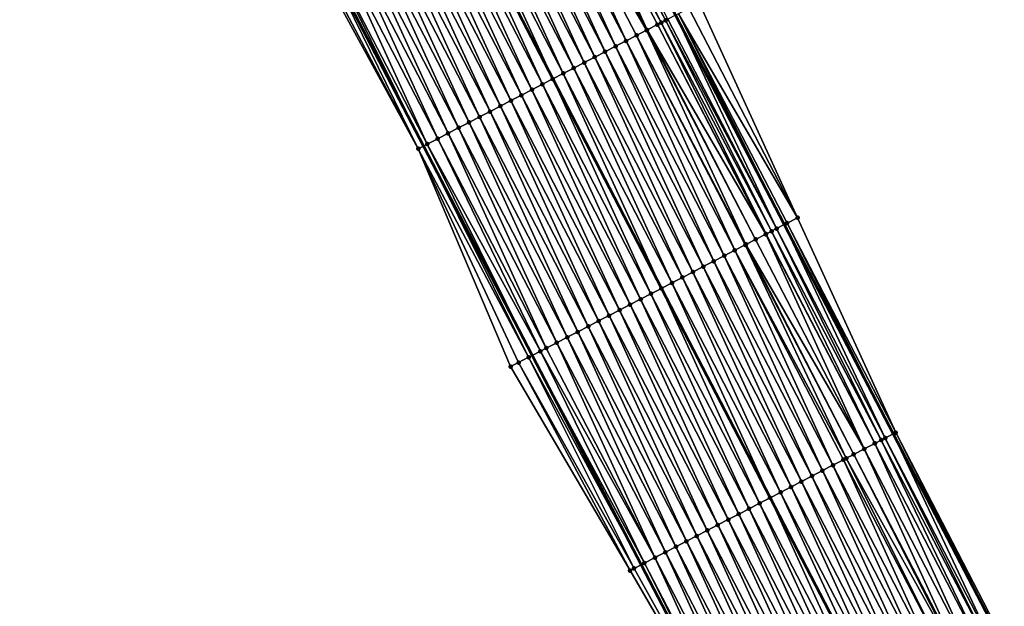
# Model space of a CAD drawing. Header units: feet. Extents: x 2007189 to 2022806, y 818621 to 837694.
# Tile 75 of 256: x 2013226 to 2013310, y 823203 to 823252. Entities that reach past the tile are written whole.
import ezdxf

# ---------------------------------------------------------------- set-up
doc = ezdxf.new("R2010")
doc.units = ezdxf.units.FT
doc.header["$MEASUREMENT"] = 0
for name, color, linetype, lineweight in [('EP_Travel Lane', 172, 'Continuous', 53), ('Road Shots', 141, 'Continuous', 100), ('Road X-Section', 40, 'Continuous', 13), ('STRIPING', 60, 'Continuous', 53)]:
    doc.layers.add(name, color=color, linetype=linetype, lineweight=lineweight)
doc.layers.add('I-77-MM17-21_SB-Surface-Border', color=7, linetype='Continuous')
doc.layers.add('I-77-MM17-21_SB-Surface-TIN', color=7, linetype='Continuous')

msp = doc.modelspace()

# ---------------------------------------------------------------- linework, layer by layer
at = {"layer": 'EP_Travel Lane'}
for points in [[(2013207.610808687, 823394.6337293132, 296.3011882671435), (2013216.869622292, 823376.9080824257, 296.0255285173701), (2013226.128135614, 823359.18301042, 295.7034961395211), (2013235.386938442, 823341.4573841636, 295.4261731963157), (2013244.645916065, 823323.7314232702, 295.175841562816), (2013253.911067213, 823305.9595804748, 294.9261294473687), (2013263.149749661, 823288.2237850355, 294.6274626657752), (2013272.388444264, 823270.4879662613, 294.3306127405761), (2013281.626703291, 823252.7529836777, 293.968799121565), (2013290.865444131, 823235.017076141, 293.6788386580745), (2013300.10428671, 823217.2809732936, 293.4040593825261), (2013309.343291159, 823199.5445596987, 293.1534310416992)], [(2013186.34956795, 823383.5179752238, 295.8635711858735), (2013195.594901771, 823365.785981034, 295.5432762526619), (2013204.840607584, 823348.0532733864, 295.2805097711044), (2013214.086208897, 823330.3207661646, 295.0015815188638), (2013223.331968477, 823312.5879553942, 294.7471309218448), (2013232.554451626, 823294.8809361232, 294.4821762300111), (2013241.78901547, 823277.1427415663, 294.1994911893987), (2013251.02389577, 823259.403939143, 293.9640245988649), (2013260.258350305, 823241.6659545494, 293.6650236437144), (2013269.492870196, 823223.9278444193, 293.3757821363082), (2013278.727651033, 823206.1892330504, 293.1254736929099), (2013287.962412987, 823188.4506579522, 292.8723417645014)]]:
    msp.add_polyline3d(points, dxfattribs=at)
at = {"layer": 'I-77-MM17-21_SB-Surface-Border', "color": 3, "linetype": 'Continuous', "lineweight": -3}
for points in [[(2013209.686088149, 823395.7203116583, 296.2432102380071), (2013218.956087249, 823378.0004809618, 295.9697943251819), (2013229.111447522, 823360.7455566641, 295.5863842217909), (2013238.381449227, 823343.0257209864, 295.3133715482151), (2013247.651199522, 823325.3063658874, 295.0015777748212), (2013256.906682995, 823307.5176537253, 294.7369487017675), (2013266.12023846, 823289.7680528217, 294.4849082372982), (2013275.333598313, 823272.0188287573, 294.2036163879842), (2013283.659128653, 823253.8094317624, 293.8803591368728), (2013291.98514581, 823235.5990969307, 293.6299005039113), (2013300.311278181, 823217.3885401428, 293.3966815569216), (2013309.524867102, 823199.638874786, 293.1496577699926)], [(2013287.868444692, 823188.4019344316, 292.869037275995), (2013277.78702232, 823205.7012820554, 293.1061810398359), (2013267.656731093, 823222.9756762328, 293.3180210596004), (2013259.815874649, 823241.4364488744, 293.654204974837), (2013250.231060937, 823258.9928535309, 293.9356948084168), (2013239.823089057, 823276.1234819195, 294.1246536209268), (2013231.788141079, 823294.4835876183, 294.4557577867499), (2013222.47139989, 823312.1383827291, 294.707379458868), (2013212.586611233, 823329.5373470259, 294.9328847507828), (2013200.861419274, 823345.9751769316, 295.0532857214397), (2013193.167654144, 823364.5182566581, 295.4119858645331), (2013183.71414256, 823382.1416086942, 295.715523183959)]]:
    msp.add_polyline3d(points, dxfattribs=at)
at = {"layer": 'I-77-MM17-21_SB-Surface-TIN', "color": 128, "linetype": 'Continuous', "lineweight": -3}
for points in [[(2013280.425842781, 823252.1294437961, 293.9804762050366), (2013271.323685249, 823269.9353578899, 294.3249682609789), (2013270.896589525, 823269.7138438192, 294.3136538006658)], [(2013280.800228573, 823252.3237593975, 293.9818541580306), (2013271.784271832, 823270.1743003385, 294.3336059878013), (2013271.323685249, 823269.9353578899, 294.3249682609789)], [(2013280.425842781, 823252.1294437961, 293.9804762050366), (2013280.800228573, 823252.3237593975, 293.9818541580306), (2013271.323685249, 823269.9353578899, 294.3249682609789)], [(2013280.800228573, 823252.3237593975, 293.9818541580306), (2013280.997157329, 823252.4259901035, 293.9813710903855), (2013271.784271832, 823270.1743003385, 294.3336059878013)], [(2013279.178820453, 823251.4824824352, 293.959101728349), (2013270.008912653, 823269.2533768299, 294.2945144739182), (2013269.121276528, 823268.7928313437, 294.281469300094)], [(2013279.221916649, 823251.5048383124, 293.9600020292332), (2013270.896589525, 823269.7138438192, 294.3136538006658), (2013270.008912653, 823269.2533768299, 294.2945144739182)], [(2013279.178820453, 823251.4824824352, 293.959101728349), (2013279.221916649, 823251.5048383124, 293.9600020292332), (2013270.008912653, 823269.2533768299, 294.2945144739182)], [(2013279.221916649, 823251.5048383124, 293.9600020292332), (2013280.109577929, 823251.9653353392, 293.9768096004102), (2013270.896589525, 823269.7138438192, 294.3136538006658)], [(2013280.109577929, 823251.9653353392, 293.9768096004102), (2013280.425842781, 823252.1294437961, 293.9804762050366), (2013270.896589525, 823269.7138438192, 294.3136538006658)], [(2013276.558927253, 823250.1233579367, 293.9087482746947), (2013268.233636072, 823268.3322942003, 294.2677764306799), (2013267.345971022, 823267.8718044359, 294.250405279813)], [(2013277.446577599, 823250.5838760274, 293.9239205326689), (2013269.121276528, 823268.7928313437, 294.281469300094), (2013268.233636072, 823268.3322942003, 294.2677764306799)], [(2013276.558927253, 823250.1233579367, 293.9087482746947), (2013277.446577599, 823250.5838760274, 293.9239205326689), (2013268.233636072, 823268.3322942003, 294.2677764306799)], [(2013277.446577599, 823250.5838760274, 293.9239205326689), (2013278.334240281, 823251.0443703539, 293.9409377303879), (2013269.121276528, 823268.7928313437, 294.281469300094)], [(2013278.334240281, 823251.0443703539, 293.9409377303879), (2013279.178820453, 823251.4824824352, 293.959101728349), (2013269.121276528, 823268.7928313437, 294.281469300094)], [(2013274.783636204, 823249.2023031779, 293.8798460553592), (2013266.458293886, 823267.4113379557, 294.2312264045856), (2013265.570636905, 823266.9508326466, 294.2150620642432)], [(2013275.67128727, 823249.6628198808, 293.8951260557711), (2013267.345971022, 823267.8718044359, 294.250405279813), (2013266.458293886, 823267.4113379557, 294.2312264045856)], [(2013274.783636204, 823249.2023031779, 293.8798460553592), (2013275.67128727, 823249.6628198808, 293.8951260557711), (2013266.458293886, 823267.4113379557, 294.2312264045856)], [(2013275.67128727, 823249.6628198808, 293.8951260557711), (2013276.558927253, 823250.1233579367, 293.9087482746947), (2013267.345971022, 823267.8718044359, 294.250405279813)], [(2013273.895988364, 823248.7417802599, 293.8650485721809), (2013265.570636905, 823266.9508326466, 294.2150620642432), (2013264.682980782, 823266.4903256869, 294.1990258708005)], [(2013273.895988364, 823248.7417802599, 293.8650485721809), (2013274.783636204, 823249.2023031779, 293.8798460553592), (2013265.570636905, 823266.9508326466, 294.2150620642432)], [(2013272.120737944, 823247.8206472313, 293.8422228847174), (2013263.795337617, 823266.0297937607, 294.1849279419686), (2013262.907689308, 823265.5692717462, 294.1700605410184)], [(2013273.008358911, 823248.2812219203, 293.8530010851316), (2013264.682980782, 823266.4903256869, 294.1990258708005), (2013263.795337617, 823266.0297937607, 294.1849279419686)], [(2013272.120737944, 823247.8206472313, 293.8422228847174), (2013273.008358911, 823248.2812219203, 293.8530010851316), (2013263.795337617, 823266.0297937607, 294.1849279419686)], [(2013273.008358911, 823248.2812219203, 293.8530010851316), (2013273.895988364, 823248.7417802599, 293.8650485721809), (2013264.682980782, 823266.4903256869, 294.1990258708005)], [(2013270.345432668, 823246.8996198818, 293.8111927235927), (2013262.020011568, 823265.1088036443, 294.150961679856), (2013261.132346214, 823264.6483172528, 294.1333745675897)], [(2013262.907689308, 823265.5692717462, 294.1700605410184), (2013262.020011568, 823265.1088036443, 294.150961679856), (2013271.233091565, 823247.3601187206, 293.8278138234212)], [(2013270.345432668, 823246.8996198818, 293.8111927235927), (2013271.233091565, 823247.3601187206, 293.8278138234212), (2013262.020011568, 823265.1088036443, 294.150961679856)], [(2013272.120737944, 823247.8206472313, 293.8422228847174), (2013262.907689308, 823265.5692717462, 294.1700605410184), (2013271.233091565, 823247.3601187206, 293.8278138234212)], [(2013268.570191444, 823245.9784691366, 293.7897424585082), (2013260.244674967, 823264.1878394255, 294.1150766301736), (2013259.357000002, 823263.7273687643, 294.0962223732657)], [(2013269.457797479, 823246.439072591, 293.7982874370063), (2013261.132346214, 823264.6483172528, 294.1333745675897), (2013260.244674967, 823264.1878394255, 294.1150766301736)], [(2013268.570191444, 823245.9784691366, 293.7897424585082), (2013269.457797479, 823246.439072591, 293.7982874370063), (2013260.244674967, 823264.1878394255, 294.1150766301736)], [(2013269.457797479, 823246.439072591, 293.7982874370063), (2013270.345432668, 823246.8996198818, 293.8111927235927), (2013261.132346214, 823264.6483172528, 294.1333745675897)], [(2013266.794951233, 823245.0573164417, 293.7684435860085), (2013258.46932676, 823263.2668947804, 294.0776260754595), (2013257.581671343, 823262.8063864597, 294.06169552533)], [(2013267.682576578, 823245.5178826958, 293.7798766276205), (2013259.357000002, 823263.7273687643, 294.0962223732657), (2013258.46932676, 823263.2668947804, 294.0776260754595)], [(2013266.794951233, 823245.0573164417, 293.7684435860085), (2013267.682576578, 823245.5178826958, 293.7798766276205), (2013258.46932676, 823263.2668947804, 294.0776260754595)], [(2013267.682576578, 823245.5178826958, 293.7798766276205), (2013268.570191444, 823245.9784691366, 293.7897424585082), (2013259.357000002, 823263.7273687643, 294.0962223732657)], [(2013265.90732672, 823244.596748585, 293.7571349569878), (2013257.581671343, 823262.8063864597, 294.06169552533), (2013256.694033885, 823262.3458435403, 294.0484510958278)], [(2013265.90732672, 823244.596748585, 293.7571349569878), (2013266.794951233, 823245.0573164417, 293.7684435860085), (2013257.581671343, 823262.8063864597, 294.06169552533)], [(2013264.132025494, 823243.6757134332, 293.726710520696), (2013255.806383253, 823261.8853260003, 294.0332362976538), (2013254.918744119, 823261.4247863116, 294.019741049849)], [(2013265.019680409, 823244.1362227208, 293.7425661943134), (2013256.694033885, 823262.3458435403, 294.0484510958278), (2013255.806383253, 823261.8853260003, 294.0332362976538)], [(2013264.132025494, 823243.6757134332, 293.726710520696), (2013265.019680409, 823244.1362227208, 293.7425661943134), (2013255.806383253, 823261.8853260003, 294.0332362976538)], [(2013265.019680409, 823244.1362227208, 293.7425661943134), (2013265.90732672, 823244.596748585, 293.7571349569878), (2013256.694033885, 823262.3458435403, 294.0484510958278)], [(2013262.356750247, 823242.7546282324, 293.7001716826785), (2013254.031118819, 823260.9642199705, 294.0083149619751), (2013253.143507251, 823260.5036271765, 293.9989425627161)], [(2013263.244380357, 823243.2151853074, 293.7123173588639), (2013254.918744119, 823261.4247863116, 294.019741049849), (2013254.031118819, 823260.9642199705, 294.0083149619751)], [(2013262.356750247, 823242.7546282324, 293.7001716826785), (2013263.244380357, 823243.2151853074, 293.7123173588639), (2013254.031118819, 823260.9642199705, 294.0083149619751)], [(2013263.244380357, 823243.2151853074, 293.7123173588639), (2013264.132025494, 823243.6757134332, 293.726710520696), (2013254.918744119, 823261.4247863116, 294.019741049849)], [(2013260.581470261, 823241.8335521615, 293.6729240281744), (2013252.25592176, 823260.0429841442, 293.993470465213), (2013251.368255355, 823259.5824969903, 293.9758966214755)], [(2013261.469116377, 823242.2940783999, 293.687463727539), (2013253.143507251, 823260.5036271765, 293.9989425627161), (2013252.25592176, 823260.0429841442, 293.993470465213)], [(2013260.581470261, 823241.8335521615, 293.6729240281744), (2013261.469116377, 823242.2940783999, 293.687463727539), (2013252.25592176, 823260.0429841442, 293.993470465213)], [(2013261.469116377, 823242.2940783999, 293.687463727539), (2013262.356750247, 823242.7546282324, 293.7001716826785), (2013253.143507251, 823260.5036271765, 293.9989425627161)], [(2013259.815874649, 823241.4364488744, 293.654204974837), (2013250.480501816, 823259.1221776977, 293.9452907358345), (2013250.231060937, 823258.9928535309, 293.9356948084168)], [(2013259.815874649, 823241.4364488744, 293.654204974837), (2013251.02389577, 823259.403939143, 293.9640245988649), (2013250.480501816, 823259.1221776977, 293.9452907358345)], [(2013251.368255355, 823259.5824969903, 293.9758966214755), (2013251.02389577, 823259.403939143, 293.9640245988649), (2013260.258350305, 823241.6659545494, 293.6650236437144)], [(2013259.815874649, 823241.4364488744, 293.654204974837), (2013260.258350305, 823241.6659545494, 293.6650236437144), (2013251.02389577, 823259.403939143, 293.9640245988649)], [(2013260.581470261, 823241.8335521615, 293.6729240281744), (2013251.368255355, 823259.5824969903, 293.9758966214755), (2013260.258350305, 823241.6659545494, 293.6650236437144)], [(2013291.98514581, 823235.5990969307, 293.6299005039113), (2013282.771861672, 823253.3481751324, 293.9225239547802), (2013281.88458774, 823252.8869318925, 293.9636491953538)], [(2013291.98514581, 823235.5990969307, 293.6299005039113), (2013283.659128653, 823253.8094317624, 293.8803591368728), (2013282.771861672, 823253.3481751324, 293.9225239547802)], [(2013290.210495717, 823234.6768073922, 293.696862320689), (2013280.997157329, 823252.4259901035, 293.9813710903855), (2013280.800228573, 823252.3237593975, 293.9818541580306)], [(2013290.210495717, 823234.6768073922, 293.696862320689), (2013281.626703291, 823252.7529836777, 293.968799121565), (2013280.997157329, 823252.4259901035, 293.9813710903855)], [(2013281.88458774, 823252.8869318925, 293.9636491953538), (2013281.626703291, 823252.7529836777, 293.968799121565), (2013290.865444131, 823235.017076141, 293.6788386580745)], [(2013290.210495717, 823234.6768073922, 293.696862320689), (2013290.865444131, 823235.017076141, 293.6788386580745), (2013281.626703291, 823252.7529836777, 293.968799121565)], [(2013291.097881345, 823235.1378354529, 293.672442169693), (2013281.88458774, 823252.8869318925, 293.9636491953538), (2013290.865444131, 823235.017076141, 293.6788386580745)], [(2013291.097881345, 823235.1378354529, 293.672442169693), (2013291.98514581, 823235.5990969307, 293.6299005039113), (2013281.88458774, 823252.8869318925, 293.9636491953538)], [(2013289.287730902, 823234.1978006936, 293.6976651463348), (2013280.109577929, 823251.9653353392, 293.9768096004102), (2013279.221916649, 823251.5048383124, 293.9600020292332)], [(2013289.322954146, 823234.2160797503, 293.6979592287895), (2013280.425842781, 823252.1294437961, 293.9804762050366), (2013280.109577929, 823251.9653353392, 293.9768096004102)], [(2013289.287730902, 823234.1978006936, 293.6976651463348), (2013289.322954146, 823234.2160797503, 293.6979592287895), (2013280.109577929, 823251.9653353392, 293.9768096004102)], [(2013289.785957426, 823234.4563842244, 293.7000191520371), (2013280.800228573, 823252.3237593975, 293.9818541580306), (2013280.425842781, 823252.1294437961, 293.9804762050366)], [(2013289.322954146, 823234.2160797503, 293.6979592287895), (2013289.785957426, 823234.4563842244, 293.7000191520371), (2013280.425842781, 823252.1294437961, 293.9804762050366)], [(2013289.785957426, 823234.4563842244, 293.7000191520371), (2013290.210495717, 823234.6768073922, 293.696862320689), (2013280.800228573, 823252.3237593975, 293.9818541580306)], [(2013286.660037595, 823232.8344590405, 293.6576019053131), (2013278.334240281, 823251.0443703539, 293.9409377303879), (2013277.446577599, 823250.5838760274, 293.9239205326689)], [(2013287.614497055, 823233.3296456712, 293.673451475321), (2013279.178820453, 823251.4824824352, 293.959101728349), (2013278.334240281, 823251.0443703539, 293.9409377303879)], [(2013286.660037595, 823232.8344590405, 293.6576019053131), (2013287.547685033, 823233.2949827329, 293.6723387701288), (2013278.334240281, 823251.0443703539, 293.9409377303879)], [(2013287.547685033, 823233.2949827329, 293.6723387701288), (2013287.614497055, 823233.3296456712, 293.673451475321), (2013278.334240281, 823251.0443703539, 293.9409377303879)], [(2013288.435325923, 823233.75551904, 293.6860962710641), (2013279.221916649, 823251.5048383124, 293.9600020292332), (2013279.178820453, 823251.4824824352, 293.959101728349)], [(2013287.614497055, 823233.3296456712, 293.673451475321), (2013288.435325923, 823233.75551904, 293.6860962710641), (2013279.178820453, 823251.4824824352, 293.959101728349)], [(2013288.435325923, 823233.75551904, 293.6860962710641), (2013289.287730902, 823234.1978006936, 293.6976651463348), (2013279.221916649, 823251.5048383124, 293.9600020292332)], [(2013284.884765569, 823231.9133676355, 293.6315457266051), (2013276.558927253, 823250.1233579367, 293.9087482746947), (2013275.67128727, 823249.6628198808, 293.8951260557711)], [(2013285.772395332, 823232.3739253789, 293.643639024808), (2013277.446577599, 823250.5838760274, 293.9239205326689), (2013276.558927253, 823250.1233579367, 293.9087482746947)], [(2013284.884765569, 823231.9133676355, 293.6315457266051), (2013285.772395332, 823232.3739253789, 293.643639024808), (2013276.558927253, 823250.1233579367, 293.9087482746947)], [(2013285.772395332, 823232.3739253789, 293.643639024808), (2013286.660037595, 823232.8344590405, 293.6576019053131), (2013277.446577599, 823250.5838760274, 293.9239205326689)], [(2013283.109483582, 823230.9922954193, 293.6039998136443), (2013274.783636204, 823249.2023031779, 293.8798460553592), (2013273.895988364, 823248.7417802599, 293.8650485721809)], [(2013283.997137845, 823231.4528059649, 293.6197573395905), (2013275.67128727, 823249.6628198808, 293.8951260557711), (2013274.783636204, 823249.2023031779, 293.8798460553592)], [(2013283.109483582, 823230.9922954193, 293.6039998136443), (2013283.997137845, 823231.4528059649, 293.6197573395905), (2013274.783636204, 823249.2023031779, 293.8798460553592)], [(2013283.997137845, 823231.4528059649, 293.6197573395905), (2013284.884765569, 823231.9133676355, 293.6315457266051), (2013275.67128727, 823249.6628198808, 293.8951260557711)], [(2013281.334146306, 823230.071329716, 293.5681846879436), (2013273.008358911, 823248.2812219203, 293.8530010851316), (2013272.120737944, 823247.8206472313, 293.8422228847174)], [(2013282.221812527, 823230.5318172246, 293.5857306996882), (2013273.895988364, 823248.7417802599, 293.8650485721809), (2013273.008358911, 823248.2812219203, 293.8530010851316)], [(2013281.334146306, 823230.071329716, 293.5681846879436), (2013282.221812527, 823230.5318172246, 293.5857306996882), (2013273.008358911, 823248.2812219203, 293.8530010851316)], [(2013282.221812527, 823230.5318172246, 293.5857306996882), (2013283.109483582, 823230.9922954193, 293.6039998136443), (2013273.895988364, 823248.7417802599, 293.8650485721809)], [(2013279.558868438, 823229.1502495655, 293.5412547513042), (2013271.233091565, 823247.3601187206, 293.8278138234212), (2013270.345432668, 823246.8996198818, 293.8111927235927)], [(2013272.120737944, 823247.8206472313, 293.8422228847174), (2013271.233091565, 823247.3601187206, 293.8278138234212), (2013280.446492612, 823229.6108153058, 293.552681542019)], [(2013279.558868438, 823229.1502495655, 293.5412547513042), (2013280.446492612, 823229.6108153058, 293.552681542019), (2013271.233091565, 823247.3601187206, 293.8278138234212)], [(2013281.334146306, 823230.071329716, 293.5681846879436), (2013272.120737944, 823247.8206472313, 293.8422228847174), (2013280.446492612, 823229.6108153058, 293.552681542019)], [(2013278.671263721, 823228.6896435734, 293.5329072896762), (2013270.345432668, 823246.8996198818, 293.8111927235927), (2013269.457797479, 823246.439072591, 293.7982874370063)], [(2013278.671263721, 823228.6896435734, 293.5329072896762), (2013279.558868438, 823229.1502495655, 293.5412547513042), (2013270.345432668, 823246.8996198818, 293.8111927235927)], [(2013276.896043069, 823227.7684531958, 293.5145349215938), (2013268.570191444, 823245.9784691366, 293.7897424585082), (2013267.682576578, 823245.5178826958, 293.7798766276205)], [(2013277.783658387, 823228.2290387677, 293.5244677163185), (2013269.457797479, 823246.439072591, 293.7982874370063), (2013268.570191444, 823245.9784691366, 293.7897424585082)], [(2013276.896043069, 823227.7684531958, 293.5145349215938), (2013277.783658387, 823228.2290387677, 293.5244677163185), (2013268.570191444, 823245.9784691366, 293.7897424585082)], [(2013277.783658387, 823228.2290387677, 293.5244677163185), (2013278.671263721, 823228.6896435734, 293.5329072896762), (2013269.457797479, 823246.439072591, 293.7982874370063)], [(2013275.120775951, 823226.8473523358, 293.4892127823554), (2013266.794951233, 823245.0573164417, 293.7684435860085), (2013265.90732672, 823244.596748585, 293.7571349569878)], [(2013276.008414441, 823227.3078932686, 293.5026111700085), (2013267.682576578, 823245.5178826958, 293.7798766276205), (2013266.794951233, 823245.0573164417, 293.7684435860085)], [(2013275.120775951, 823226.8473523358, 293.4892127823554), (2013276.008414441, 823227.3078932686, 293.5026111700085), (2013266.794951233, 823245.0573164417, 293.7684435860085)], [(2013276.008414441, 823227.3078932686, 293.5026111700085), (2013276.896043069, 823227.7684531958, 293.5145349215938), (2013267.682576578, 823245.5178826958, 293.7798766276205)], [(2013273.345486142, 823225.9262951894, 293.4604969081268), (2013265.019680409, 823244.1362227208, 293.7425661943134), (2013264.132025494, 823243.6757134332, 293.726710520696)], [(2013274.23312953, 823226.3868266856, 293.4746279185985), (2013265.90732672, 823244.596748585, 293.7571349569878), (2013265.019680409, 823244.1362227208, 293.7425661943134)], [(2013273.345486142, 823225.9262951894, 293.4604969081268), (2013274.23312953, 823226.3868266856, 293.4746279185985), (2013265.019680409, 823244.1362227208, 293.7425661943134)], [(2013274.23312953, 823226.3868266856, 293.4746279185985), (2013275.120775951, 823226.8473523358, 293.4892127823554), (2013265.90732672, 823244.596748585, 293.7571349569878)], [(2013271.570191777, 823225.0052468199, 293.4310996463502), (2013263.244380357, 823243.2151853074, 293.7123173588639), (2013262.356750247, 823242.7546282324, 293.7001716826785)], [(2013272.45784274, 823225.4657637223, 293.446363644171), (2013264.132025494, 823243.6757134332, 293.726710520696), (2013263.244380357, 823243.2151853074, 293.7123173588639)], [(2013271.570191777, 823225.0052468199, 293.4310996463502), (2013272.45784274, 823225.4657637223, 293.446363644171), (2013263.244380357, 823243.2151853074, 293.7123173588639)], [(2013272.45784274, 823225.4657637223, 293.446363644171), (2013273.345486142, 823225.9262951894, 293.4604969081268), (2013264.132025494, 823243.6757134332, 293.726710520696)], [(2013270.682522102, 823224.5447659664, 293.4130369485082), (2013262.356750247, 823242.7546282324, 293.7001716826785), (2013261.469116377, 823242.2940783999, 293.687463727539)], [(2013270.682522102, 823224.5447659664, 293.4130369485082), (2013271.570191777, 823225.0052468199, 293.4310996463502), (2013262.356750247, 823242.7546282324, 293.7001716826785)], [(2013269.183888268, 823223.7676450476, 293.3642492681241), (2013260.258350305, 823241.6659545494, 293.6650236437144), (2013259.815874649, 823241.4364488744, 293.654204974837)], [(2013260.581470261, 823241.8335521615, 293.6729240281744), (2013260.258350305, 823241.6659545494, 293.6650236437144), (2013269.492870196, 823223.9278444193, 293.3757821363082)], [(2013269.183888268, 823223.7676450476, 293.3642492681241), (2013269.492870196, 823223.9278444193, 293.3757821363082), (2013260.258350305, 823241.6659545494, 293.6650236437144)], [(2013270.178935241, 823224.2835519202, 293.4013897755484), (2013261.469116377, 823242.2940783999, 293.687463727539), (2013260.581470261, 823241.8335521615, 293.6729240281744)], [(2013270.178935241, 823224.2835519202, 293.4013897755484), (2013260.581470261, 823241.8335521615, 293.6729240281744), (2013269.492870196, 823223.9278444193, 293.3757821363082)], [(2013270.178935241, 823224.2835519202, 293.4013897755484), (2013270.682522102, 823224.5447659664, 293.4130369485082), (2013261.469116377, 823242.2940783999, 293.687463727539)], [(2013267.656731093, 823222.9756762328, 293.3180210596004), (2013268.329594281, 823223.324346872, 293.354879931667), (2013259.815874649, 823241.4364488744, 293.654204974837)], [(2013268.329594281, 823223.324346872, 293.354879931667), (2013269.183888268, 823223.7676450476, 293.3642492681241), (2013259.815874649, 823241.4364488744, 293.654204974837)], [(2013299.423940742, 823216.9274192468, 293.4283090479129), (2013290.865444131, 823235.017076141, 293.6788386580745), (2013290.210495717, 823234.6768073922, 293.696862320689)], [(2013291.097881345, 823235.1378354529, 293.672442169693), (2013290.865444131, 823235.017076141, 293.6788386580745), (2013300.10428671, 823217.2809732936, 293.4040593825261)], [(2013299.423940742, 823216.9274192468, 293.4283090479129), (2013300.10428671, 823217.2809732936, 293.4040593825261), (2013290.865444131, 823235.017076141, 293.6788386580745)], [(2013300.311278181, 823217.3885401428, 293.3966815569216), (2013291.98514581, 823235.5990969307, 293.6299005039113), (2013291.097881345, 823235.1378354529, 293.672442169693)], [(2013300.311278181, 823217.3885401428, 293.3966815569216), (2013291.097881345, 823235.1378354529, 293.672442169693), (2013300.10428671, 823217.2809732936, 293.4040593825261)], [(2013297.648762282, 823216.0061475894, 293.4162468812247), (2013289.287730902, 823234.1978006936, 293.6976651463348), (2013288.435325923, 823233.75551904, 293.6860962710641)], [(2013298.536386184, 823216.4667166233, 293.4274636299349), (2013289.322954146, 823234.2160797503, 293.6979592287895), (2013289.287730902, 823234.1978006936, 293.6976651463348)], [(2013297.648762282, 823216.0061475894, 293.4162468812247), (2013298.536386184, 823216.4667166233, 293.4274636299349), (2013289.287730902, 823234.1978006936, 293.6976651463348)], [(2013298.550546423, 823216.4740644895, 293.4276167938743), (2013289.785957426, 823234.4563842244, 293.7000191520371), (2013289.322954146, 823234.2160797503, 293.6979592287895)], [(2013298.536386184, 823216.4667166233, 293.4274636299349), (2013298.550546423, 823216.4740644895, 293.4276167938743), (2013289.322954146, 823234.2160797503, 293.6979592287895)], [(2013299.081571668, 823216.7496692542, 293.4302213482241), (2013290.210495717, 823234.6768073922, 293.696862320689), (2013289.785957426, 823234.4563842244, 293.7000191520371)], [(2013298.550546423, 823216.4740644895, 293.4276167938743), (2013299.081571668, 823216.7496692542, 293.4302213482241), (2013289.785957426, 823234.4563842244, 293.7000191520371)], [(2013299.081571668, 823216.7496692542, 293.4302213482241), (2013299.423940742, 823216.9274192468, 293.4283090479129), (2013290.210495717, 823234.6768073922, 293.696862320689)], [(2013296.122138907, 823215.2141077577, 293.3913077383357), (2013287.547685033, 823233.2949827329, 293.6723387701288), (2013286.660037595, 823232.8344590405, 293.6576019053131)], [(2013296.761120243, 823215.5456134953, 293.4023175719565), (2013287.614497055, 823233.3296456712, 293.673451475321), (2013287.547685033, 823233.2949827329, 293.6723387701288)], [(2013296.122138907, 823215.2141077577, 293.3913077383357), (2013296.761120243, 823215.5456134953, 293.4023175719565), (2013287.547685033, 823233.2949827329, 293.6723387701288)], [(2013297.648762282, 823216.0061475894, 293.4162468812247), (2013288.435325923, 823233.75551904, 293.6860962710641), (2013287.614497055, 823233.3296456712, 293.673451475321)], [(2013296.761120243, 823215.5456134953, 293.4023175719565), (2013297.648762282, 823216.0061475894, 293.4162468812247), (2013287.614497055, 823233.3296456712, 293.673451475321)], [(2013294.09817763, 823214.1640429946, 293.358062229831), (2013285.772395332, 823232.3739253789, 293.643639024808), (2013284.884765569, 823231.9133676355, 293.6315457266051)], [(2013294.985817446, 823214.6245813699, 293.3716591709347), (2013286.660037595, 823232.8344590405, 293.6576019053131), (2013285.772395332, 823232.3739253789, 293.643639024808)], [(2013294.09817763, 823214.1640429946, 293.358062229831), (2013294.985817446, 823214.6245813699, 293.3716591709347), (2013285.772395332, 823232.3739253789, 293.643639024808)], [(2013294.985817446, 823214.6245813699, 293.3716591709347), (2013295.873468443, 823215.0850982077, 293.3869281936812), (2013286.660037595, 823232.8344590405, 293.6576019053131)], [(2013295.873468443, 823215.0850982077, 293.3869281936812), (2013296.122138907, 823215.2141077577, 293.3913077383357), (2013286.660037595, 823232.8344590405, 293.6576019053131)], [(2013293.210549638, 823213.7034818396, 293.3462338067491), (2013284.884765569, 823231.9133676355, 293.6315457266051), (2013283.997137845, 823231.4528059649, 293.6197573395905)], [(2013293.210549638, 823213.7034818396, 293.3462338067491), (2013294.09817763, 823214.1640429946, 293.358062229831), (2013284.884765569, 823231.9133676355, 293.6315457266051)], [(2013291.435306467, 823212.7823348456, 293.3244933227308), (2013283.109483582, 823230.9922954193, 293.6039998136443), (2013282.221812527, 823230.5318172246, 293.5857306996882)], [(2013292.322932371, 823213.2429000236, 293.3360094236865), (2013283.997137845, 823231.4528059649, 293.6197573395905), (2013283.109483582, 823230.9922954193, 293.6039998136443)], [(2013291.435306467, 823212.7823348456, 293.3244933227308), (2013292.322932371, 823213.2429000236, 293.3360094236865), (2013283.109483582, 823230.9922954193, 293.6039998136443)], [(2013292.322932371, 823213.2429000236, 293.3360094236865), (2013293.210549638, 823213.7034818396, 293.3462338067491), (2013283.997137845, 823231.4528059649, 293.6197573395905)], [(2013281.334146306, 823230.071329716, 293.5681846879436), (2013280.446492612, 823229.6108153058, 293.552681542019), (2013289.659979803, 823211.8613459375, 293.2904341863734)], [(2013290.547654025, 823212.3218207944, 293.3090079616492), (2013282.221812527, 823230.5318172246, 293.5857306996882), (2013281.334146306, 823230.071329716, 293.5681846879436)], [(2013290.547654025, 823212.3218207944, 293.3090079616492), (2013281.334146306, 823230.071329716, 293.5681846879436), (2013289.659979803, 823211.8613459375, 293.2904341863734)], [(2013290.547654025, 823212.3218207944, 293.3090079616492), (2013291.435306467, 823212.7823348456, 293.3244933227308), (2013282.221812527, 823230.5318172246, 293.5857306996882)], [(2013287.884660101, 823210.9403491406, 293.257078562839), (2013279.558868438, 823229.1502495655, 293.5412547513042), (2013278.671263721, 823228.6896435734, 293.5329072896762)], [(2013288.772309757, 823211.4008685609, 293.2721470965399), (2013280.446492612, 823229.6108153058, 293.552681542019), (2013279.558868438, 823229.1502495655, 293.5412547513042)], [(2013287.884660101, 823210.9403491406, 293.257078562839), (2013288.772309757, 823211.4008685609, 293.2721470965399), (2013279.558868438, 823229.1502495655, 293.5412547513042)], [(2013288.772309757, 823211.4008685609, 293.2721470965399), (2013289.659979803, 823211.8613459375, 293.2904341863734), (2013280.446492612, 823229.6108153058, 293.552681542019)], [(2013286.109411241, 823210.0192131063, 293.2344872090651), (2013277.783658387, 823228.2290387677, 293.5244677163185), (2013276.896043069, 823227.7684531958, 293.5145349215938)], [(2013286.997029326, 823210.4797933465, 293.244833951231), (2013278.671263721, 823228.6896435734, 293.5329072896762), (2013277.783658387, 823228.2290387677, 293.5244677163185)], [(2013286.109411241, 823210.0192131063, 293.2344872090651), (2013286.997029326, 823210.4797933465, 293.244833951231), (2013277.783658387, 823228.2290387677, 293.5244677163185)], [(2013286.997029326, 823210.4797933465, 293.244833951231), (2013287.884660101, 823210.9403491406, 293.257078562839), (2013278.671263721, 823228.6896435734, 293.5329072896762)], [(2013284.334167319, 823209.0980675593, 293.2126343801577), (2013276.008414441, 823227.3078932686, 293.5026111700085), (2013275.120775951, 823226.8473523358, 293.4892127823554)], [(2013285.221793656, 823209.5586319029, 293.2242152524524), (2013276.896043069, 823227.7684531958, 293.5145349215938), (2013276.008414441, 823227.3078932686, 293.5026111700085)], [(2013284.334167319, 823209.0980675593, 293.2126343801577), (2013285.221793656, 823209.5586319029, 293.2242152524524), (2013276.008414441, 823227.3078932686, 293.5026111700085)], [(2013285.221793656, 823209.5586319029, 293.2242152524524), (2013286.109411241, 823210.0192131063, 293.2344872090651), (2013276.896043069, 823227.7684531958, 293.5145349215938)], [(2013283.446512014, 823208.6375590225, 293.1967209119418), (2013275.120775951, 823226.8473523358, 293.4892127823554), (2013274.23312953, 823226.3868266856, 293.4746279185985)], [(2013283.446512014, 823208.6375590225, 293.1967209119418), (2013284.334167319, 823209.0980675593, 293.2126343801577), (2013275.120775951, 823226.8473523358, 293.4892127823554)], [(2013281.671193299, 823207.7165575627, 293.1636817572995), (2013273.345486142, 823225.9262951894, 293.4604969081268), (2013272.45784274, 823225.4657637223, 293.446363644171)], [(2013282.558850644, 823208.1770621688, 293.1799003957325), (2013274.23312953, 823226.3868266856, 293.4746279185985), (2013273.345486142, 823225.9262951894, 293.4604969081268)], [(2013281.671193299, 823207.7165575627, 293.1636817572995), (2013282.558850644, 823208.1770621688, 293.1799003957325), (2013273.345486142, 823225.9262951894, 293.4604969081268)], [(2013282.558850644, 823208.1770621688, 293.1799003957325), (2013283.446512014, 823208.6375590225, 293.1967209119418), (2013274.23312953, 823226.3868266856, 293.4746279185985)], [(2013279.895941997, 823206.7954262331, 293.1407251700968), (2013271.570191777, 823225.0052468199, 293.4310996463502), (2013270.682522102, 823224.5447659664, 293.4130369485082)], [(2013280.783561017, 823207.2560046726, 293.1512116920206), (2013272.45784274, 823225.4657637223, 293.446363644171), (2013271.570191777, 823225.0052468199, 293.4310996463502)], [(2013279.895941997, 823206.7954262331, 293.1407251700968), (2013280.783561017, 823207.2560046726, 293.1512116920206), (2013271.570191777, 823225.0052468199, 293.4310996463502)], [(2013280.783561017, 823207.2560046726, 293.1512116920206), (2013281.671193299, 823207.7165575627, 293.1636817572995), (2013272.45784274, 823225.4657637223, 293.446363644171)], [(2013279.008323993, 823206.334845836, 293.1303906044), (2013270.178935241, 823224.2835519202, 293.4013897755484), (2013269.492870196, 823223.9278444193, 293.3757821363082)], [(2013279.895941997, 823206.7954262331, 293.1407251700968), (2013270.682522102, 823224.5447659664, 293.4130369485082), (2013270.178935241, 823224.2835519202, 293.4013897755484)], [(2013279.008323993, 823206.334845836, 293.1303906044), (2013279.895941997, 823206.7954262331, 293.1407251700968), (2013270.178935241, 823224.2835519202, 293.4013897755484)], [(2013267.656731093, 823222.9756762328, 293.3180210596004), (2013277.78702232, 823205.7012820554, 293.1061810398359), (2013268.329594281, 823223.324346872, 293.354879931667)], [(2013268.329594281, 823223.324346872, 293.354879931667), (2013278.120671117, 823205.8743326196, 293.1148404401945), (2013269.183888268, 823223.7676450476, 293.3642492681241)], [(2013268.329594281, 823223.324346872, 293.354879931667), (2013277.78702232, 823205.7012820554, 293.1061810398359), (2013278.120671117, 823205.8743326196, 293.1148404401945)], [(2013269.183888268, 823223.7676450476, 293.3642492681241), (2013278.727651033, 823206.1892330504, 293.1254736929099), (2013269.492870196, 823223.9278444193, 293.3757821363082)], [(2013269.183888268, 823223.7676450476, 293.3642492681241), (2013278.120671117, 823205.8743326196, 293.1148404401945), (2013278.727651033, 823206.1892330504, 293.1254736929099)], [(2013279.008323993, 823206.334845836, 293.1303906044), (2013269.492870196, 823223.9278444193, 293.3757821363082), (2013278.727651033, 823206.1892330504, 293.1254736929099)], [(2013299.423940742, 823216.9274192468, 293.4283090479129), (2013308.637441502, 823199.1779237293, 293.1680990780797), (2013300.10428671, 823217.2809732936, 293.4040593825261)], [(2013300.311278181, 823217.3885401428, 293.3966815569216), (2013300.10428671, 823217.2809732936, 293.4040593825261), (2013309.343291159, 823199.5445596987, 293.1534310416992)], [(2013308.637441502, 823199.1779237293, 293.1680990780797), (2013309.343291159, 823199.5445596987, 293.1534310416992), (2013300.10428671, 823217.2809732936, 293.4040593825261)], [(2013300.311278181, 823217.3885401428, 293.3966815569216), (2013309.343291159, 823199.5445596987, 293.1534310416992), (2013309.524867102, 823199.638874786, 293.1496577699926)], [(2013297.648762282, 823216.0061475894, 293.4162468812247), (2013306.862273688, 823198.2566315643, 293.1576279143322), (2013298.536386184, 823216.4667166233, 293.4274636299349)], [(2013298.536386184, 823216.4667166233, 293.4274636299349), (2013307.749875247, 823198.7172436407, 293.165503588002), (2013298.550546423, 823216.4740644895, 293.4276167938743)], [(2013298.536386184, 823216.4667166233, 293.4274636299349), (2013306.862273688, 823198.2566315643, 293.1576279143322), (2013307.749875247, 823198.7172436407, 293.165503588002)], [(2013298.550546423, 823216.4740644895, 293.4276167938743), (2013307.749875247, 823198.7172436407, 293.165503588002), (2013299.081571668, 823216.7496692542, 293.4302213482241)], [(2013299.081571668, 823216.7496692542, 293.4302213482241), (2013308.342987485, 823199.0250717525, 293.1684199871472), (2013299.423940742, 823216.9274192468, 293.4283090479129)], [(2013299.081571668, 823216.7496692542, 293.4302213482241), (2013307.749875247, 823198.7172436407, 293.165503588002), (2013308.342987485, 823199.0250717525, 293.1684199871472)], [(2013299.423940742, 823216.9274192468, 293.4283090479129), (2013308.342987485, 823199.0250717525, 293.1684199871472), (2013308.637441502, 823199.1779237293, 293.1680990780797)], [(2013296.761120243, 823215.5456134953, 293.4023175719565), (2013305.974668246, 823197.7960269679, 293.1491715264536), (2013297.648762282, 823216.0061475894, 293.4162468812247)], [(2013297.648762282, 823216.0061475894, 293.4162468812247), (2013305.974668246, 823197.7960269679, 293.1491715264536), (2013306.862273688, 823198.2566315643, 293.1576279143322)], [(2013294.985817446, 823214.6245813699, 293.3716591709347), (2013304.199403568, 823196.8749214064, 293.1242132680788), (2013295.873468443, 823215.0850982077, 293.3869281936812)], [(2013295.873468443, 823215.0850982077, 293.3869281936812), (2013305.087046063, 823197.3354546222, 293.138211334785), (2013296.122138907, 823215.2141077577, 293.3913077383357)], [(2013295.873468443, 823215.0850982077, 293.3869281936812), (2013304.199403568, 823196.8749214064, 293.1242132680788), (2013305.087046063, 823197.3354546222, 293.138211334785)], [(2013296.122138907, 823215.2141077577, 293.3913077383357), (2013305.871746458, 823197.742619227, 293.1481050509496), (2013296.761120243, 823215.5456134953, 293.4023175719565)], [(2013296.122138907, 823215.2141077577, 293.3913077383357), (2013305.087046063, 823197.3354546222, 293.138211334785), (2013305.871746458, 823197.742619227, 293.1481050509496)], [(2013296.761120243, 823215.5456134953, 293.4023175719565), (2013305.871746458, 823197.742619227, 293.1481050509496), (2013305.974668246, 823197.7960269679, 293.1491715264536)], [(2013293.210549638, 823213.7034818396, 293.3462338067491), (2013302.424113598, 823195.953864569, 293.0954722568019), (2013294.09817763, 823214.1640429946, 293.358062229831)], [(2013294.09817763, 823214.1640429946, 293.358062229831), (2013303.311757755, 823196.4143945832, 293.1097188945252), (2013294.985817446, 823214.6245813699, 293.3716591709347)], [(2013294.09817763, 823214.1640429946, 293.358062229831), (2013302.424113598, 823195.953864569, 293.0954722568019), (2013303.311757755, 823196.4143945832, 293.1097188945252)], [(2013294.985817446, 823214.6245813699, 293.3716591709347), (2013303.311757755, 823196.4143945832, 293.1097188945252), (2013304.199403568, 823196.8749214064, 293.1242132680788)], [(2013291.435306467, 823212.7823348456, 293.3244933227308), (2013300.64884076, 823195.0327747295, 293.0692934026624), (2013292.322932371, 823213.2429000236, 293.3360094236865)], [(2013292.322932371, 823213.2429000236, 293.3360094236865), (2013301.536477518, 823195.4933189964, 293.0824335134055), (2013293.210549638, 823213.7034818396, 293.3462338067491)], [(2013292.322932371, 823213.2429000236, 293.3360094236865), (2013300.64884076, 823195.0327747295, 293.0692934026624), (2013301.536477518, 823195.4933189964, 293.0824335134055)], [(2013293.210549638, 823213.7034818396, 293.3462338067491), (2013301.536477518, 823195.4933189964, 293.0824335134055), (2013302.424113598, 823195.953864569, 293.0954722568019)], [(2013290.547654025, 823212.3218207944, 293.3090079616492), (2013289.659979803, 823211.8613459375, 293.2904341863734), (2013298.979359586, 823194.1665862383, 293.0439426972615)], [(2013290.547654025, 823212.3218207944, 293.3090079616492), (2013299.761201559, 823194.5722351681, 293.0557879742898), (2013291.435306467, 823212.7823348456, 293.3244933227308)], [(2013290.547654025, 823212.3218207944, 293.3090079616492), (2013298.979359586, 823194.1665862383, 293.0439426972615), (2013299.761201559, 823194.5722351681, 293.0557879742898)], [(2013291.435306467, 823212.7823348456, 293.3244933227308), (2013299.761201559, 823194.5722351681, 293.0557879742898), (2013300.64884076, 823195.0327747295, 293.0692934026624)], [(2013288.772309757, 823211.4008685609, 293.2721470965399), (2013297.985913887, 823193.6511739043, 293.027390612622), (2013289.659979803, 823211.8613459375, 293.2904341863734)], [(2013298.979359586, 823194.1665862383, 293.0439426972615), (2013289.659979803, 823211.8613459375, 293.2904341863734), (2013298.873560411, 823194.1116966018, 293.0421598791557)], [(2013297.985913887, 823193.6511739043, 293.027390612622), (2013298.873560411, 823194.1116966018, 293.0421598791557), (2013289.659979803, 823211.8613459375, 293.2904341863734)], [(2013286.997029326, 823210.4797933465, 293.244833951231), (2013296.210644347, 823192.7300777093, 293.0017051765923), (2013287.884660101, 823210.9403491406, 293.257078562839)], [(2013287.884660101, 823210.9403491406, 293.257078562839), (2013297.09827775, 823193.1906284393, 293.0143435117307), (2013288.772309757, 823211.4008685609, 293.2721470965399)], [(2013287.884660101, 823210.9403491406, 293.257078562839), (2013296.210644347, 823192.7300777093, 293.0017051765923), (2013297.09827775, 823193.1906284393, 293.0143435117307)], [(2013288.772309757, 823211.4008685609, 293.2721470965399), (2013297.09827775, 823193.1906284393, 293.0143435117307), (2013297.985913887, 823193.6511739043, 293.027390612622)], [(2013285.221793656, 823209.5586319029, 293.2242152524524), (2013294.435399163, 823191.8089345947, 292.9796623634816), (2013286.109411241, 823210.0192131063, 293.2344872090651)], [(2013286.109411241, 823210.0192131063, 293.2344872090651), (2013295.323024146, 823192.269501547, 292.9910412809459), (2013286.997029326, 823210.4797933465, 293.244833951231)], [(2013286.109411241, 823210.0192131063, 293.2344872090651), (2013294.435399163, 823191.8089345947, 292.9796623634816), (2013295.323024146, 823192.269501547, 292.9910412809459)], [(2013286.997029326, 823210.4797933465, 293.244833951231), (2013295.323024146, 823192.269501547, 292.9910412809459), (2013296.210644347, 823192.7300777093, 293.0017051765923)], [(2013283.446512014, 823208.6375590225, 293.1967209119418), (2013292.660116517, 823190.8878636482, 292.9520167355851), (2013284.334167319, 823209.0980675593, 293.2126343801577)], [(2013284.334167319, 823209.0980675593, 293.2126343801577), (2013293.547764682, 823191.3483859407, 292.9668628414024), (2013285.221793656, 823209.5586319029, 293.2242152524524)], [(2013284.334167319, 823209.0980675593, 293.2126343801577), (2013292.660116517, 823190.8878636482, 292.9520167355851), (2013293.547764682, 823191.3483859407, 292.9668628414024)], [(2013285.221793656, 823209.5586319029, 293.2242152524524), (2013293.547764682, 823191.3483859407, 292.9668628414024), (2013294.435399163, 823191.8089345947, 292.9796623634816)], [(2013281.671193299, 823207.7165575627, 293.1636817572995), (2013290.884879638, 823189.9667045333, 292.9312161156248), (2013282.558850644, 823208.1770621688, 293.1799003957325)], [(2013282.558850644, 823208.1770621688, 293.1799003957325), (2013291.772489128, 823190.4273013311, 292.9402779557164), (2013283.446512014, 823208.6375590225, 293.1967209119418)], [(2013282.558850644, 823208.1770621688, 293.1799003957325), (2013290.884879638, 823189.9667045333, 292.9312161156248), (2013291.772489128, 823190.4273013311, 292.9402779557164)], [(2013283.446512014, 823208.6375590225, 293.1967209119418), (2013291.772489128, 823190.4273013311, 292.9402779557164), (2013292.660116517, 823190.8878636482, 292.9520167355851)], [(2013279.895941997, 823206.7954262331, 293.1407251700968), (2013289.109619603, 823189.0455900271, 292.9069522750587), (2013280.783561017, 823207.2560046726, 293.1512116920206)], [(2013280.783561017, 823207.2560046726, 293.1512116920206), (2013289.997273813, 823189.5061006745, 292.9227024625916), (2013281.671193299, 823207.7165575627, 293.1636817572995)], [(2013280.783561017, 823207.2560046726, 293.1512116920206), (2013289.109619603, 823189.0455900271, 292.9069522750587), (2013289.997273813, 823189.5061006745, 292.9227024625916)], [(2013281.671193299, 823207.7165575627, 293.1636817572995), (2013289.997273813, 823189.5061006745, 292.9227024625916), (2013290.884879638, 823189.9667045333, 292.9312161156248)], [(2013279.008323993, 823206.334845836, 293.1303906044), (2013288.221900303, 823188.5852047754, 292.8814668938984), (2013279.895941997, 823206.7954262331, 293.1407251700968)], [(2013279.895941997, 823206.7954262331, 293.1407251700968), (2013288.221900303, 823188.5852047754, 292.8814668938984), (2013289.109619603, 823189.0455900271, 292.9069522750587)], [(2013277.78702232, 823205.7012820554, 293.1061810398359), (2013287.868444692, 823188.4019344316, 292.869037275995), (2013278.120671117, 823205.8743326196, 293.1148404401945)], [(2013278.120671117, 823205.8743326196, 293.1148404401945), (2013287.868444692, 823188.4019344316, 292.869037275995), (2013278.727651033, 823206.1892330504, 293.1254736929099)], [(2013279.008323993, 823206.334845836, 293.1303906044), (2013278.727651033, 823206.1892330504, 293.1254736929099), (2013287.962412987, 823188.4506579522, 292.8723417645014)], [(2013287.868444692, 823188.4019344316, 292.869037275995), (2013287.962412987, 823188.4506579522, 292.8723417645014), (2013278.727651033, 823206.1892330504, 293.1254736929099)], [(2013279.008323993, 823206.334845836, 293.1303906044), (2013287.962412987, 823188.4506579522, 292.8723417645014), (2013288.221900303, 823188.5852047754, 292.8814668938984)]]:
    msp.add_3dface(points, dxfattribs=at)
at = {"layer": 'Road Shots', "lineweight": 100}
for p in [(2013280.109577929, 823251.9653353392, 293.9768096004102), (2013280.425842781, 823252.1294437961, 293.9804762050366), (2013280.800228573, 823252.3237593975, 293.9818541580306), (2013278.334240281, 823251.0443703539, 293.9409377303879), (2013279.178820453, 823251.4824824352, 293.959101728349), (2013279.221916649, 823251.5048383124, 293.9600020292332), (2013276.558927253, 823250.1233579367, 293.9087482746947), (2013277.446577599, 823250.5838760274, 293.9239205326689), (2013274.783636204, 823249.2023031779, 293.8798460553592), (2013275.67128727, 823249.6628198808, 293.8951260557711), (2013273.008358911, 823248.2812219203, 293.8530010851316), (2013273.895988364, 823248.7417802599, 293.8650485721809), (2013271.233092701, 823247.36011931, 293.8278138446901), (2013272.120737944, 823247.8206472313, 293.8422228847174), (2013270.345432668, 823246.8996198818, 293.8111927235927), (2013268.570191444, 823245.9784691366, 293.7897424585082), (2013269.457797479, 823246.439072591, 293.7982874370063), (2013266.794951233, 823245.0573164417, 293.7684435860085), (2013267.682576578, 823245.5178826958, 293.7798766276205), (2013265.019680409, 823244.1362227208, 293.7425661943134), (2013265.90732672, 823244.596748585, 293.7571349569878), (2013263.244380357, 823243.2151853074, 293.7123173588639), (2013264.132025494, 823243.6757134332, 293.726710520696), (2013262.356750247, 823242.7546282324, 293.7001716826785), (2013260.581470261, 823241.8335521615, 293.6729240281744), (2013261.469116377, 823242.2940783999, 293.687463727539), (2013259.815874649, 823241.4364488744, 293.654204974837), (2013291.097881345, 823235.1378354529, 293.672442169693), (2013291.98514581, 823235.5990969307, 293.6299005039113), (2013289.287730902, 823234.1978006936, 293.6976651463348), (2013289.322954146, 823234.2160797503, 293.6979592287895), (2013289.785957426, 823234.4563842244, 293.7000191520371), (2013290.210495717, 823234.6768073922, 293.696862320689), (2013287.547685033, 823233.2949827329, 293.6723387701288), (2013287.614497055, 823233.3296456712, 293.673451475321), (2013288.435325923, 823233.75551904, 293.6860962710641), (2013285.772395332, 823232.3739253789, 293.643639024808), (2013286.660037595, 823232.8344590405, 293.6576019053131), (2013284.884765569, 823231.9133676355, 293.6315457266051), (2013283.109483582, 823230.9922954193, 293.6039998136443), (2013283.997137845, 823231.4528059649, 293.6197573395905), (2013281.334146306, 823230.071329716, 293.5681846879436), (2013282.221812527, 823230.5318172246, 293.5857306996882), (2013279.558868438, 823229.1502495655, 293.5412547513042), (2013280.446493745, 823229.6108158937, 293.5526815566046), (2013277.783658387, 823228.2290387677, 293.5244677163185), (2013278.671263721, 823228.6896435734, 293.5329072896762), (2013276.008414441, 823227.3078932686, 293.5026111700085), (2013276.896043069, 823227.7684531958, 293.5145349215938), (2013275.120775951, 823226.8473523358, 293.4892127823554), (2013273.345486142, 823225.9262951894, 293.4604969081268), (2013274.23312953, 823226.3868266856, 293.4746279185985), (2013271.570191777, 823225.0052468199, 293.4310996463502), (2013272.45784274, 823225.4657637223, 293.446363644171), (2013270.178935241, 823224.2835519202, 293.4013897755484), (2013270.682522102, 823224.5447659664, 293.4130369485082), (2013268.329594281, 823223.324346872, 293.354879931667), (2013269.183888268, 823223.7676450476, 293.3642492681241), (2013267.656731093, 823222.9756762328, 293.3180210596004), (2013300.311278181, 823217.3885401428, 293.3966815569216), (2013298.536386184, 823216.4667166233, 293.4274636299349), (2013298.550546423, 823216.4740644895, 293.4276167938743), (2013299.081571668, 823216.7496692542, 293.4302213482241), (2013299.423940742, 823216.9274192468, 293.4283090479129), (2013297.648762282, 823216.0061475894, 293.4162468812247), (2013295.873468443, 823215.0850982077, 293.3869281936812), (2013296.122138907, 823215.2141077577, 293.3913077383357), (2013296.761120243, 823215.5456134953, 293.4023175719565), (2013294.09817763, 823214.1640429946, 293.358062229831), (2013294.985817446, 823214.6245813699, 293.3716591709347), (2013292.322932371, 823213.2429000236, 293.3360094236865), (2013293.210549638, 823213.7034818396, 293.3462338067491), (2013290.547654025, 823212.3218207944, 293.3090079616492), (2013291.435306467, 823212.7823348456, 293.3244933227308), (2013289.659980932, 823211.8613465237, 293.2904342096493), (2013287.884660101, 823210.9403491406, 293.257078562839), (2013288.772309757, 823211.4008685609, 293.2721470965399), (2013286.109411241, 823210.0192131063, 293.2344872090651), (2013286.997029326, 823210.4797933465, 293.244833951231), (2013284.334167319, 823209.0980675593, 293.2126343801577), (2013285.221793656, 823209.5586319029, 293.2242152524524), (2013282.558850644, 823208.1770621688, 293.1799003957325), (2013283.446512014, 823208.6375590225, 293.1967209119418), (2013280.783561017, 823207.2560046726, 293.1512116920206), (2013281.671193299, 823207.7165575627, 293.1636817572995), (2013279.895941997, 823206.7954262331, 293.1407251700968), (2013277.78702232, 823205.7012820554, 293.1061810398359), (2013278.120671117, 823205.8743326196, 293.1148404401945), (2013279.008323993, 823206.334845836, 293.1303906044)]:
    msp.add_point(p, dxfattribs=at)
at = {"layer": 'Road X-Section', "extrusion": (-0.4606650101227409, 0.8874554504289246, 0.01451109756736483), "elevation": -196843.9924192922, "flags": 128}
msp.add_lwpolyline([(-2166171.860535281, 3150.634473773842), (-2166170.860535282, 3150.676643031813), (-2166169.860535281, 3150.717772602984), (-2166168.860535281, 3150.735496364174), (-2166168.638652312, 3150.73597948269), (-2166168.216842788, 3150.734601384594), (-2166167.860535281, 3150.73093439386), (-2166166.860535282, 3150.714125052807), (-2166166.811985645, 3150.713224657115), (-2166165.860535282, 3150.695058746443), (-2166164.860535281, 3150.678039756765), (-2166163.860535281, 3150.662865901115), (-2166162.860535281, 3150.649242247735), (-2166161.860535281, 3150.633960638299), (-2166160.860535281, 3150.619161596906), (-2166159.860535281, 3150.607112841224), (-2166158.860535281, 3150.59633350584), (-2166157.860535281, 3150.581922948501), (-2166156.860535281, 3150.565300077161), (-2166155.860535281, 3150.552393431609), (-2166154.860535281, 3150.543847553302), (-2166153.860535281, 3150.533980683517), (-2166152.860535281, 3150.52254643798), (-2166151.860535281, 3150.511236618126), (-2166150.860535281, 3150.496666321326), (-2166149.860535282, 3150.480808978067), (-2166148.860535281, 3150.466414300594), (-2166147.860535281, 3150.454267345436), (-2166146.860535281, 3150.441558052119), (-2166145.860535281, 3150.427016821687), (-2166144.998080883, 3150.408295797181)], dxfattribs=at)
at = {"layer": 'Road X-Section', "extrusion": (-0.4606650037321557, 0.8874554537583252, 0.01451109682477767), "elevation": -196863.9768126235, "flags": 128}
msp.add_lwpolyline([(-2166143.453515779, 3150.36195626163), (-2166144.21135204, 3150.398819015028), (-2166145.173813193, 3150.408189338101), (-2166146.294651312, 3150.44533375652), (-2166146.86195412, 3150.45698215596), (-2166147.861954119, 3150.475046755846), (-2166148.86195412, 3150.490312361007), (-2166149.86195412, 3150.504447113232), (-2166150.86195412, 3150.518579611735), (-2166151.86195412, 3150.533166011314), (-2166152.86195412, 3150.546565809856), (-2166153.86195412, 3150.558490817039), (-2166154.86195412, 3150.568424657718), (-2166155.86195412, 3150.576865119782), (-2166156.861954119, 3150.585213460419), (-2166157.86195412, 3150.596641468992), (-2166158.86195412, 3150.61214623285), (-2166159.86195412, 3150.629694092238), (-2166160.86195412, 3150.647965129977), (-2166161.86195412, 3150.663724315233), (-2166162.86195412, 3150.675513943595), (-2166163.86195412, 3150.687608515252), (-2166164.86195412, 3150.701572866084), (-2166165.86195412, 3150.716311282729), (-2166165.93722274, 3150.717424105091), (-2166166.86195412, 3150.730070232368), (-2166167.822270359, 3150.741640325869), (-2166167.86195412, 3150.741934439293), (-2166168.383603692, 3150.743994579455), (-2166168.86195412, 3150.740837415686), (-2166169.86195412, 3150.716414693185), (-2166170.86195412, 3150.673868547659)], dxfattribs=at)
at = {"layer": 'Road X-Section', "extrusion": (-0.4606650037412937, 0.887455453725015, 0.01451109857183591), "elevation": -196883.9768579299, "flags": 128}
msp.add_lwpolyline([(-2166169.861949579, 3150.731222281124), (-2166168.861949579, 3150.762853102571), (-2166168.476188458, 3150.76476560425), (-2166167.877902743, 3150.762160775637), (-2166167.861949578, 3150.762007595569), (-2166166.861949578, 3150.750789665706), (-2166165.861949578, 3150.736858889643), (-2166165.14209322, 3150.725847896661), (-2166164.861949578, 3150.721467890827), (-2166163.861949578, 3150.706197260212), (-2166162.861949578, 3150.692598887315), (-2166161.861949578, 3150.68076921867), (-2166160.861949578, 3150.670543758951), (-2166159.861949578, 3150.659026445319), (-2166158.861949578, 3150.643539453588), (-2166157.861949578, 3150.624963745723), (-2166156.861949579, 3150.606674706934), (-2166155.861949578, 3150.59160458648), (-2166154.861949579, 3150.579358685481), (-2166153.861949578, 3150.569010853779), (-2166152.861949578, 3150.5587378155), (-2166151.861949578, 3150.547155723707), (-2166150.861949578, 3150.531240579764), (-2166149.861949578, 3150.514418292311), (-2166148.861949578, 3150.498197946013), (-2166147.861949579, 3150.485726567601), (-2166146.861949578, 3150.47523894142), (-2166145.861949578, 3150.464903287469), (-2166144.861949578, 3150.449351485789), (-2166144.48609322, 3150.44069117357)], dxfattribs=at)
at = {"layer": 'STRIPING'}
msp.add_polyline3d([(2013197.280185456, 823389.2323523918, 296.1103292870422), (2013206.549991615, 823371.5128905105, 295.8071533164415), (2013215.819785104, 823353.7934528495, 295.5020229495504), (2013225.089920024, 823336.0733625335, 295.2495562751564), (2013234.360109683, 823318.3531675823, 295.0055324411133), (2013243.593263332, 823300.6073067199, 294.7092798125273), (2013252.806671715, 823282.8579891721, 294.4352452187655), (2013262.020011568, 823265.1088036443, 294.150961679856), (2013271.233091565, 823247.3601187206, 293.8278138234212), (2013280.446492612, 823229.6108153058, 293.552681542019), (2013289.659979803, 823211.8613459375, 293.2904341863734), (2013298.873560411, 823194.1116966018, 293.0421598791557)], dxfattribs=at)

doc.saveas('drawing.dxf')
